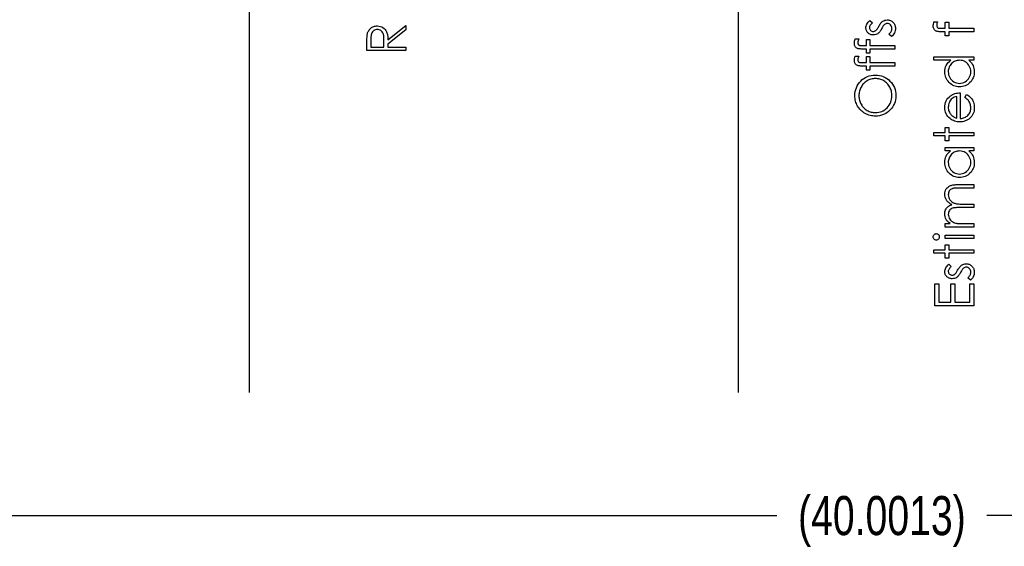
# Model space of a CAD drawing. Header units: inches. Extents: x -122 to 123, y -201 to 75.
# Tile 89 of 191: x -26.7 to -23.55, y 58.16 to 59.85. Entities that reach past the tile are written whole.
import ezdxf

# ---------------------------------------------------------------- set-up
doc = ezdxf.new("R2010")
doc.units = ezdxf.units.IN
doc.header["$MEASUREMENT"] = 0
doc.header["$PDSIZE"] = -1
doc.layers.add('DIMENSIONS', color=171, linetype='Continuous')
doc.layers.add('STATION_LINES', color=231, linetype='Continuous')
doc.styles.add('SLDTEXTSTYLE0', font='TXT', dxfattribs={"width": 0.75})
doc.dimstyles.new('SLDDIMSTYLE3', dxfattribs={"dimtxt": 0.125, "dimasz": 0.13, "dimexe": 0, "dimexo": 0.0625, "dimgap": 0.03125, "dimtad": 0, "dimtih": 1, "dimtoh": 1, "dimdec": 4, "dimrnd": 1e-09, "dimzin": 12, "dimdsep": 46, "dimtxsty": 'SLDTEXTSTYLE0', "dimsah": 1, "dimcen": 0.09, "dimadec": 0, "dimazin": 3, "dimtfac": 1, "dimtdec": 4, "dimtofl": 0, "dimtmove": 0, "dimatfit": 3, "dimfxl": 1, "dimfrac": 2, "dimtolj": 1, "dimtzin": 12, "dimarcsym": 0})

# ---------------------------------------------------------------- blocks, each defined once
blk = doc.blocks.new('_D_4')
at = {"layer": 'Defpoints', "color": 0}
for p in [(-44.7441, 62.6287), (-4.7428, 62.2104), (-44.7441, 58.2595), (-44.7441, 58.2595)]:
    blk.add_point(p, dxfattribs=at)
at = {"layer": 'DIMENSIONS', "color": 0, "lineweight": -2}
for p, q in [((-44.7441, 62.5662), (-44.7441, 58.2595)), ((-4.7428, 62.1479), (-4.7428, 58.2595)), ((-44.6141, 58.2595), (-24.2752, 58.2595)), ((-4.8728, 58.2595), (-23.6034, 58.2595))]:
    blk.add_line(p, q, dxfattribs=at)
at = {"layer": 'DIMENSIONS', "color": 0}
for points in [[(-44.6141, 58.2811), (-44.6141, 58.2378), (-44.7441, 58.2595)], [(-4.8728, 58.2378), (-4.8728, 58.2811), (-4.7428, 58.2595)]]:
    blk.add_solid(points, dxfattribs=at)
at = {"layer": 'DIMENSIONS', "color": 0, "insert": (-23.9393, 58.322), "char_height": 0.125, "attachment_point": 2, "style": 'SLDTEXTSTYLE0'}
blk.add_mtext('\\A1;(40.0013)', dxfattribs=at)

msp = doc.modelspace()

# ---------------------------------------------------------------- linework, layer by layer
at = {"color": 7, "linetype": 'Continuous', "flags": 128}
for points in [[(-23.97757, 59.84321), (-23.96973, 59.8356), (-23.96973, 59.8356), (-23.97199, 59.83359), (-23.97394, 59.83159), (-23.97559, 59.82959), (-23.97695, 59.82763), (-23.978, 59.82565), (-23.97875, 59.8237), (-23.9792, 59.82175), (-23.97935, 59.81982), (-23.97935, 59.81982), (-23.97912, 59.81747), (-23.97842, 59.81529), (-23.97727, 59.81326), (-23.97567, 59.81143), (-23.97374, 59.8099), (-23.97166, 59.80883), (-23.96943, 59.80818), (-23.96705, 59.80795), (-23.96705, 59.80795), (-23.9649, 59.80815), (-23.96282, 59.80873), (-23.96077, 59.8097), (-23.95877, 59.81106), (-23.95877, 59.81106), (-23.95774, 59.81193), (-23.95666, 59.81303), (-23.95556, 59.81434), (-23.95441, 59.81586), (-23.95321, 59.81762), (-23.95196, 59.81957), (-23.95068, 59.82172), (-23.94935, 59.8241), (-23.94935, 59.8241), (-23.9477, 59.82701), (-23.94607, 59.82966), (-23.94444, 59.83209), (-23.94282, 59.83427), (-23.94124, 59.8362), (-23.93966, 59.8379), (-23.93808, 59.83935), (-23.93653, 59.84055), (-23.93653, 59.84055), (-23.9333, 59.84241), (-23.92985, 59.84376), (-23.92624, 59.84453), (-23.92241, 59.84481), (-23.92241, 59.84481), (-23.9197, 59.84469), (-23.9171, 59.84433), (-23.9146, 59.84373), (-23.91222, 59.84291), (-23.90991, 59.84181), (-23.90773, 59.8405), (-23.90568, 59.83895), (-23.9037, 59.83715), (-23.9019, 59.83517), (-23.90035, 59.83309), (-23.89902, 59.83089), (-23.89794, 59.82856), (-23.89709, 59.82611), (-23.89649, 59.82353), (-23.89614, 59.82085), (-23.89602, 59.81804), (-23.89602, 59.81804), (-23.89622, 59.81426), (-23.89684, 59.81058), (-23.89787, 59.80697), (-23.89932, 59.80344), (-23.90112, 59.80011), (-23.90323, 59.79708), (-23.90566, 59.79435), (-23.90839, 59.79193), (-23.90839, 59.79193), (-23.91685, 59.79936), (-23.91685, 59.79936), (-23.9146, 59.80152), (-23.91264, 59.80369), (-23.91099, 59.80592), (-23.90964, 59.80815), (-23.90859, 59.81043), (-23.90784, 59.81276), (-23.90738, 59.81509), (-23.90723, 59.81747), (-23.90723, 59.81747), (-23.90751, 59.8207), (-23.90834, 59.82368), (-23.90969, 59.82641), (-23.91162, 59.82888), (-23.91389, 59.83094), (-23.91637, 59.83242), (-23.91905, 59.83329), (-23.92193, 59.83359), (-23.92193, 59.83359), (-23.92431, 59.83339), (-23.92654, 59.83282), (-23.92867, 59.83186), (-23.93065, 59.83051), (-23.93065, 59.83051), (-23.9316, 59.82964), (-23.93262, 59.82851), (-23.93373, 59.82713), (-23.93485, 59.82553), (-23.93608, 59.82368), (-23.93733, 59.82157), (-23.93866, 59.81924), (-23.94006, 59.81667), (-23.94006, 59.81667), (-23.94164, 59.81389), (-23.94322, 59.81133), (-23.94479, 59.80903), (-23.94635, 59.80692), (-23.9479, 59.80507), (-23.94945, 59.80347), (-23.951, 59.80207), (-23.95253, 59.80092), (-23.95253, 59.80092), (-23.95571, 59.79909), (-23.95912, 59.79779), (-23.96275, 59.79698), (-23.9666, 59.79673), (-23.9666, 59.79673), (-23.96913, 59.79683), (-23.97154, 59.79713), (-23.97384, 59.79766), (-23.97604, 59.79836), (-23.97815, 59.79929), (-23.98013, 59.80041), (-23.982, 59.80174), (-23.98376, 59.80327), (-23.98536, 59.80497), (-23.98674, 59.80677), (-23.98791, 59.80868), (-23.98886, 59.81068), (-23.98962, 59.81281), (-23.99014, 59.81504), (-23.99047, 59.81737), (-23.99057, 59.81982), (-23.99057, 59.81982), (-23.99037, 59.82272), (-23.98977, 59.82563), (-23.98874, 59.82856), (-23.98731, 59.83149), (-23.98548, 59.83439), (-23.98326, 59.83732), (-23.98063, 59.84028), (-23.97757, 59.84321)], [(-25.5876, 59.74705), (-25.58762, 59.77207), (-25.58762, 59.77207), (-25.58759, 59.77708), (-25.58752, 59.78168), (-25.58737, 59.78584), (-25.58719, 59.7896), (-25.58694, 59.79293), (-25.58667, 59.79583), (-25.58632, 59.79834), (-25.58592, 59.80039), (-25.58592, 59.80039), (-25.58519, 59.80312), (-25.58426, 59.80572), (-25.58316, 59.8082), (-25.58188, 59.81053), (-25.58041, 59.81273), (-25.57875, 59.81481), (-25.57693, 59.81677), (-25.57492, 59.81857), (-25.57274, 59.82022), (-25.57047, 59.82165), (-25.56806, 59.82285), (-25.56551, 59.82383), (-25.56288, 59.8246), (-25.5601, 59.82515), (-25.5572, 59.82548), (-25.55419, 59.82558), (-25.55419, 59.82558), (-25.54921, 59.82528), (-25.54455, 59.82435), (-25.54019, 59.8228), (-25.53614, 59.82065), (-25.53248, 59.81792), (-25.5293, 59.81466), (-25.5266, 59.81086), (-25.52437, 59.80655), (-25.52344, 59.80415), (-25.52261, 59.80154), (-25.52194, 59.79871), (-25.52136, 59.79566), (-25.52091, 59.79238), (-25.52059, 59.7889), (-25.52039, 59.78519), (-25.52031, 59.78126), (-25.52031, 59.78126), (-25.46262, 59.82718), (-25.46262, 59.82718), (-25.46262, 59.81331), (-25.46262, 59.81331), (-25.52031, 59.76739), (-25.52031, 59.76739), (-25.52031, 59.75827), (-25.52031, 59.75827), (-25.46262, 59.75827), (-25.46262, 59.75827), (-25.46262, 59.74705), (-25.46262, 59.74705), (-25.58762, 59.74705)], [(-25.5748, 59.75827), (-25.53313, 59.75827), (-25.53313, 59.75827), (-25.53296, 59.78116), (-25.53296, 59.78116), (-25.53298, 59.78436), (-25.53311, 59.78737), (-25.53328, 59.79015), (-25.53353, 59.79273), (-25.53386, 59.79508), (-25.53426, 59.79721), (-25.53473, 59.79914), (-25.53529, 59.80084), (-25.53661, 59.80384), (-25.53831, 59.80652), (-25.54034, 59.80883), (-25.54275, 59.81078), (-25.54538, 59.81236), (-25.54818, 59.81346), (-25.55111, 59.81414), (-25.55422, 59.81436), (-25.55422, 59.81436), (-25.55722, 59.81414), (-25.5601, 59.81346), (-25.56283, 59.81231), (-25.56543, 59.81073), (-25.56776, 59.80878), (-25.56974, 59.80655), (-25.57137, 59.80405), (-25.57264, 59.80124), (-25.57315, 59.79964), (-25.5736, 59.79781), (-25.57395, 59.79573), (-25.57425, 59.79343), (-25.5745, 59.79085), (-25.57467, 59.78804), (-25.57477, 59.78499), (-25.5748, 59.78171), (-25.5748, 59.78171), (-25.5748, 59.75827)], [(-23.77256, 59.8392), (-23.76089, 59.8392), (-23.76089, 59.8392), (-23.76212, 59.836), (-23.763, 59.83304), (-23.76352, 59.83031), (-23.7637, 59.82783), (-23.7637, 59.82783), (-23.7636, 59.82616), (-23.76335, 59.8246), (-23.7629, 59.82323), (-23.76227, 59.82197), (-23.76152, 59.82092), (-23.76074, 59.82007), (-23.75989, 59.81944), (-23.75899, 59.81904), (-23.75844, 59.81889), (-23.75769, 59.81879), (-23.75674, 59.81867), (-23.75558, 59.81859), (-23.75426, 59.81852), (-23.75275, 59.81849), (-23.75103, 59.81844), (-23.74912, 59.81844), (-23.74912, 59.81844), (-23.73645, 59.81844), (-23.73645, 59.81844), (-23.73645, 59.8376), (-23.73645, 59.8376), (-23.72524, 59.8376), (-23.72524, 59.8376), (-23.72524, 59.81842), (-23.72524, 59.81842), (-23.64511, 59.81837), (-23.64511, 59.81837), (-23.64511, 59.80715), (-23.64511, 59.80715), (-23.72524, 59.80715), (-23.72524, 59.80715), (-23.72524, 59.79433), (-23.72524, 59.79433), (-23.73645, 59.79433), (-23.73645, 59.79433), (-23.73645, 59.80715), (-23.73645, 59.80715), (-23.75105, 59.80715), (-23.75105, 59.80715), (-23.75348, 59.80718), (-23.75571, 59.80728), (-23.75779, 59.8074), (-23.75967, 59.8076), (-23.76137, 59.80785), (-23.7629, 59.80818), (-23.76422, 59.80853), (-23.7654, 59.80895), (-23.76743, 59.81), (-23.76926, 59.81138), (-23.77088, 59.81306), (-23.77231, 59.81506), (-23.77344, 59.81734), (-23.77426, 59.81985), (-23.77474, 59.82257), (-23.77492, 59.82553), (-23.77492, 59.82553), (-23.77477, 59.82853), (-23.77431, 59.83181), (-23.77359, 59.83537), (-23.77256, 59.8392)], [(-24.02507, 59.78391), (-24.0134, 59.78391), (-24.0134, 59.78391), (-24.01463, 59.78071), (-24.01551, 59.77775), (-24.01603, 59.77502), (-24.01621, 59.77254), (-24.01621, 59.77254), (-24.01611, 59.77087), (-24.01586, 59.76931), (-24.01541, 59.76794), (-24.01478, 59.76669), (-24.01403, 59.76563), (-24.01325, 59.76478), (-24.0124, 59.76416), (-24.0115, 59.76376), (-24.01095, 59.76361), (-24.0102, 59.76351), (-24.00925, 59.76338), (-24.0081, 59.7633), (-24.00677, 59.76323), (-24.00527, 59.7632), (-24.00354, 59.76315), (-24.00164, 59.76315), (-24.00164, 59.76315), (-23.98896, 59.76315), (-23.98896, 59.76315), (-23.98896, 59.78231), (-23.98896, 59.78231), (-23.97775, 59.78231), (-23.97775, 59.78231), (-23.97775, 59.76313), (-23.97775, 59.76313), (-23.89762, 59.76308), (-23.89762, 59.76308), (-23.89762, 59.75186), (-23.89762, 59.75186), (-23.97775, 59.75186), (-23.97775, 59.75186), (-23.97775, 59.73904), (-23.97775, 59.73904), (-23.98896, 59.73904), (-23.98896, 59.73904), (-23.98896, 59.75186), (-23.98896, 59.75186), (-24.00356, 59.75186), (-24.00356, 59.75186), (-24.00599, 59.75189), (-24.00822, 59.75199), (-24.0103, 59.75211), (-24.01218, 59.75231), (-24.01388, 59.75256), (-24.01541, 59.75289), (-24.01673, 59.75324), (-24.01791, 59.75366), (-24.01994, 59.75472), (-24.02177, 59.75609), (-24.0234, 59.75777), (-24.02482, 59.75977), (-24.02595, 59.76205), (-24.02678, 59.76456), (-24.02725, 59.76729), (-24.02743, 59.77024), (-24.02743, 59.77024), (-24.02728, 59.77325), (-24.02683, 59.77653), (-24.0261, 59.78008), (-24.02507, 59.78391)], [(-24.02507, 59.72943), (-24.0134, 59.72943), (-24.0134, 59.72943), (-24.01463, 59.72622), (-24.01551, 59.72327), (-24.01603, 59.72054), (-24.01621, 59.71806), (-24.01621, 59.71806), (-24.01611, 59.71638), (-24.01586, 59.71483), (-24.01541, 59.71345), (-24.01478, 59.7122), (-24.01403, 59.71115), (-24.01325, 59.7103), (-24.0124, 59.70967), (-24.0115, 59.70927), (-24.01095, 59.70912), (-24.0102, 59.70902), (-24.00925, 59.70889), (-24.0081, 59.70882), (-24.00677, 59.70874), (-24.00527, 59.70872), (-24.00354, 59.70867), (-24.00164, 59.70867), (-24.00164, 59.70867), (-23.98896, 59.70867), (-23.98896, 59.70867), (-23.98896, 59.72782), (-23.98896, 59.72782), (-23.97775, 59.72782), (-23.97775, 59.72782), (-23.97775, 59.70864), (-23.97775, 59.70864), (-23.89762, 59.70859), (-23.89762, 59.70859), (-23.89762, 59.69737), (-23.89762, 59.69737), (-23.97775, 59.69737), (-23.97775, 59.69737), (-23.97775, 59.68455), (-23.97775, 59.68455), (-23.98896, 59.68455), (-23.98896, 59.68455), (-23.98896, 59.69737), (-23.98896, 59.69737), (-24.00356, 59.69737), (-24.00356, 59.69737), (-24.00599, 59.6974), (-24.00822, 59.6975), (-24.0103, 59.69762), (-24.01218, 59.69783), (-24.01388, 59.69808), (-24.01541, 59.6984), (-24.01673, 59.69875), (-24.01791, 59.69918), (-24.01994, 59.70023), (-24.02177, 59.70161), (-24.0234, 59.70328), (-24.02482, 59.70529), (-24.02595, 59.70757), (-24.02678, 59.71007), (-24.02725, 59.7128), (-24.02743, 59.71575), (-24.02743, 59.71575), (-24.02728, 59.71876), (-24.02683, 59.72204), (-24.0261, 59.72559), (-24.02507, 59.72943)], [(-23.77331, 59.72702), (-23.64511, 59.72702), (-23.64511, 59.72702), (-23.64511, 59.7158), (-23.64511, 59.7158), (-23.66091, 59.7158), (-23.66091, 59.7158), (-23.6567, 59.71192), (-23.65307, 59.70784), (-23.65009, 59.70348), (-23.64769, 59.69893), (-23.64586, 59.69414), (-23.64456, 59.68916), (-23.64376, 59.68393), (-23.64351, 59.67849), (-23.64351, 59.67849), (-23.64373, 59.67366), (-23.64438, 59.669), (-23.64546, 59.66452), (-23.64696, 59.66021), (-23.64891, 59.65611), (-23.65129, 59.65215), (-23.6541, 59.6484), (-23.65735, 59.64482), (-23.66091, 59.64154), (-23.66464, 59.63871), (-23.66857, 59.63633), (-23.6727, 59.63435), (-23.67701, 59.63282), (-23.68149, 59.63174), (-23.68617, 59.63109), (-23.69103, 59.63087), (-23.69103, 59.63087), (-23.69579, 59.63109), (-23.7004, 59.63174), (-23.7048, 59.63285), (-23.70906, 59.6344), (-23.71312, 59.63638), (-23.717, 59.63878), (-23.72073, 59.64164), (-23.72426, 59.64494), (-23.72749, 59.64855), (-23.73029, 59.65235), (-23.73267, 59.65631), (-23.7346, 59.66047), (-23.73613, 59.6648), (-23.73721, 59.6693), (-23.73783, 59.67399), (-23.73806, 59.67884), (-23.73806, 59.67884), (-23.73776, 59.68443), (-23.73685, 59.68974), (-23.73535, 59.69477), (-23.73325, 59.69953), (-23.73052, 59.70401), (-23.72721, 59.70824), (-23.72328, 59.71215), (-23.71878, 59.7158), (-23.71878, 59.7158), (-23.77331, 59.7158), (-23.77331, 59.7158), (-23.77331, 59.72702)], [(-23.72684, 59.679), (-23.72654, 59.67409), (-23.72566, 59.66938), (-23.72418, 59.66487), (-23.72213, 59.66054), (-23.71953, 59.65653), (-23.71647, 59.65295), (-23.71292, 59.6498), (-23.70891, 59.64707), (-23.7046, 59.64489), (-23.70015, 59.64334), (-23.69559, 59.64239), (-23.69091, 59.64209), (-23.69091, 59.64209), (-23.68625, 59.64241), (-23.68169, 59.64334), (-23.67726, 59.64492), (-23.6729, 59.64712), (-23.66885, 59.64987), (-23.66524, 59.65303), (-23.66213, 59.65663), (-23.65951, 59.66067), (-23.6574, 59.665), (-23.65592, 59.66948), (-23.65502, 59.67411), (-23.65472, 59.67889), (-23.65472, 59.67889), (-23.65502, 59.68375), (-23.6559, 59.68849), (-23.6574, 59.69307), (-23.65948, 59.69752), (-23.66206, 59.70166), (-23.66506, 59.70531), (-23.66847, 59.70842), (-23.67233, 59.71105), (-23.67651, 59.71312), (-23.68094, 59.71463), (-23.68562, 59.7155), (-23.69058, 59.7158), (-23.69058, 59.7158), (-23.69436, 59.71563), (-23.69799, 59.71513), (-23.70147, 59.7143), (-23.70478, 59.71315), (-23.70793, 59.71165), (-23.71094, 59.70982), (-23.71377, 59.70767), (-23.71645, 59.70516), (-23.71888, 59.70243), (-23.721, 59.69955), (-23.72278, 59.6965), (-23.72423, 59.69332), (-23.72539, 59.68996), (-23.72619, 59.68646), (-23.72669, 59.6828), (-23.72684, 59.679)], [(-24.02582, 59.60202), (-24.02552, 59.60896), (-24.02465, 59.61559), (-24.02317, 59.62195), (-24.02109, 59.62804), (-24.01841, 59.63382), (-24.01516, 59.63931), (-24.0113, 59.64451), (-24.00687, 59.64942), (-24.00199, 59.6539), (-23.99683, 59.65779), (-23.99139, 59.66107), (-23.98571, 59.66375), (-23.97973, 59.66585), (-23.97349, 59.66733), (-23.96695, 59.66823), (-23.96017, 59.66853), (-23.96017, 59.66853), (-23.95343, 59.66823), (-23.94695, 59.66733), (-23.94074, 59.66585), (-23.93478, 59.66377), (-23.92909, 59.66109), (-23.92366, 59.65781), (-23.91848, 59.65393), (-23.91357, 59.64947), (-23.90909, 59.64459), (-23.90518, 59.63943), (-23.9019, 59.63402), (-23.8992, 59.62834), (-23.89712, 59.6224), (-23.89562, 59.61622), (-23.89471, 59.60976), (-23.89441, 59.60302), (-23.89441, 59.60302), (-23.89471, 59.59624), (-23.89562, 59.5897), (-23.89709, 59.58344), (-23.89917, 59.57746), (-23.90185, 59.57175), (-23.90513, 59.56629), (-23.90901, 59.56111), (-23.91347, 59.5562), (-23.91835, 59.55172), (-23.92349, 59.54786), (-23.92889, 59.54458), (-23.93453, 59.5419), (-23.94041, 59.5398), (-23.94655, 59.53832), (-23.95293, 59.53742), (-23.95957, 59.53712), (-23.95957, 59.53712), (-23.96403, 59.53724), (-23.96841, 59.53767), (-23.97271, 59.53834), (-23.97695, 59.5393), (-23.98108, 59.54052), (-23.98513, 59.542), (-23.98912, 59.54378), (-23.993, 59.54581), (-23.99675, 59.54809), (-24.00028, 59.55056), (-24.00361, 59.55322), (-24.00672, 59.5561), (-24.00962, 59.55915), (-24.01233, 59.56241), (-24.01483, 59.56586), (-24.01711, 59.56952), (-24.01916, 59.57333), (-24.02092, 59.57718), (-24.02242, 59.58114), (-24.02365, 59.58517), (-24.0246, 59.58925), (-24.02527, 59.59343), (-24.0257, 59.59769), (-24.02582, 59.60202)], [(-24.013, 59.60257), (-24.0129, 59.59902), (-24.01255, 59.59551), (-24.012, 59.59206), (-24.01123, 59.58865), (-24.01022, 59.5853), (-24.009, 59.58196), (-24.00754, 59.57871), (-24.00587, 59.57548), (-24.00399, 59.57237), (-24.00199, 59.56944), (-23.99981, 59.56669), (-23.99748, 59.56411), (-23.995, 59.56171), (-23.99235, 59.55945), (-23.98957, 59.5574), (-23.98661, 59.55552), (-23.98353, 59.55384), (-23.98038, 59.55237), (-23.97715, 59.55114), (-23.97379, 59.55014), (-23.97039, 59.54934), (-23.96688, 59.54879), (-23.9633, 59.54844), (-23.95962, 59.54834), (-23.95962, 59.54834), (-23.95421, 59.54859), (-23.94903, 59.54934), (-23.94407, 59.55056), (-23.93929, 59.55232), (-23.93475, 59.55455), (-23.93042, 59.55728), (-23.92631, 59.56051), (-23.92241, 59.56424), (-23.91885, 59.56832), (-23.91577, 59.5726), (-23.91317, 59.57708), (-23.91102, 59.58176), (-23.90936, 59.58667), (-23.90819, 59.59176), (-23.90746, 59.59706), (-23.90723, 59.60257), (-23.90723, 59.60257), (-23.90733, 59.60628), (-23.90766, 59.60991), (-23.90821, 59.61349), (-23.90899, 59.617), (-23.90996, 59.62043), (-23.91117, 59.62378), (-23.91259, 59.62706), (-23.91422, 59.63029), (-23.91605, 59.6334), (-23.91803, 59.63633), (-23.92015, 59.63906), (-23.92246, 59.64164), (-23.92494, 59.64404), (-23.92757, 59.64627), (-23.93035, 59.6483), (-23.9333, 59.65017), (-23.93636, 59.65185), (-23.93951, 59.6533), (-23.94274, 59.65453), (-23.94607, 59.65553), (-23.94948, 59.65631), (-23.95296, 59.65686), (-23.95654, 59.65721), (-23.96019, 59.65731), (-23.96019, 59.65731), (-23.96382, 59.65721), (-23.96738, 59.65686), (-23.97084, 59.65631), (-23.97422, 59.65553), (-23.9775, 59.65453), (-23.98068, 59.6533), (-23.98378, 59.65185), (-23.98681, 59.65017), (-23.98972, 59.6483), (-23.99247, 59.64624), (-23.99507, 59.64399), (-23.99753, 59.64159), (-23.99983, 59.63898), (-24.00199, 59.63618), (-24.00401, 59.63322), (-24.00587, 59.63007), (-24.00754, 59.62681), (-24.009, 59.62348), (-24.01022, 59.62013), (-24.01123, 59.61672), (-24.012, 59.61324), (-24.01255, 59.60973), (-24.0129, 59.60618), (-24.013, 59.60257)], [(-23.67395, 59.59686), (-23.66872, 59.60683), (-23.66872, 59.60683), (-23.66454, 59.60438), (-23.66078, 59.60175), (-23.65745, 59.59894), (-23.65455, 59.59594), (-23.65199, 59.59276), (-23.64979, 59.5894), (-23.64789, 59.58582), (-23.64633, 59.58206), (-23.64511, 59.57808), (-23.64421, 59.57385), (-23.64368, 59.56937), (-23.64351, 59.56464), (-23.64351, 59.56464), (-23.64373, 59.55938), (-23.64441, 59.55442), (-23.64553, 59.54976), (-23.64711, 59.54538), (-23.64914, 59.54132), (-23.65162, 59.53754), (-23.65455, 59.53404), (-23.65793, 59.53086), (-23.66158, 59.528), (-23.66537, 59.52552), (-23.66927, 59.52345), (-23.67328, 59.52174), (-23.67743, 59.52039), (-23.68167, 59.51944), (-23.68605, 59.51889), (-23.69053, 59.51869), (-23.69053, 59.51869), (-23.69474, 59.51886), (-23.69884, 59.51934), (-23.70283, 59.52017), (-23.70671, 59.52132), (-23.71046, 59.5228), (-23.71409, 59.5246), (-23.71762, 59.52675), (-23.72103, 59.52921), (-23.72103, 59.52921), (-23.72501, 59.53269), (-23.72847, 59.53644), (-23.7314, 59.54047), (-23.7338, 59.54481), (-23.73565, 59.54941), (-23.73698, 59.5543), (-23.73778, 59.55945), (-23.73806, 59.56491), (-23.73806, 59.56491), (-23.73778, 59.57052), (-23.73693, 59.57586), (-23.73553, 59.58089), (-23.73355, 59.58562), (-23.73105, 59.59008), (-23.72794, 59.59423), (-23.72428, 59.59812), (-23.72008, 59.6017), (-23.72008, 59.6017), (-23.7168, 59.604), (-23.71334, 59.60598), (-23.70966, 59.60768), (-23.7058, 59.60906), (-23.70175, 59.61016), (-23.69749, 59.61096), (-23.69303, 59.61144), (-23.68838, 59.61164), (-23.68838, 59.61164), (-23.68838, 59.52991), (-23.68838, 59.52991), (-23.68477, 59.53013), (-23.68132, 59.53063), (-23.67804, 59.53143), (-23.67493, 59.53254), (-23.672, 59.53389), (-23.66922, 59.53554), (-23.66662, 59.53749), (-23.66416, 59.53972), (-23.66196, 59.54218), (-23.66003, 59.54476), (-23.6584, 59.54748), (-23.65708, 59.55036), (-23.65605, 59.55337), (-23.65532, 59.55652), (-23.65487, 59.5598), (-23.65472, 59.56323), (-23.65472, 59.56323), (-23.65485, 59.56659), (-23.65525, 59.56987), (-23.65592, 59.57313), (-23.65688, 59.57633), (-23.65803, 59.57941), (-23.65936, 59.58224), (-23.66086, 59.58482), (-23.66254, 59.58717), (-23.66456, 59.58945), (-23.66714, 59.59183), (-23.67027, 59.59431), (-23.67395, 59.59686)], [(-23.69959, 59.60042), (-23.70403, 59.59909), (-23.70796, 59.59746), (-23.71146, 59.59559), (-23.71447, 59.59343), (-23.71712, 59.59098), (-23.71948, 59.58812), (-23.72161, 59.58492), (-23.72343, 59.58134), (-23.72491, 59.57753), (-23.72599, 59.5736), (-23.72661, 59.56959), (-23.72684, 59.56549), (-23.72684, 59.56549), (-23.72671, 59.56213), (-23.72631, 59.55888), (-23.72564, 59.55575), (-23.72468, 59.55277), (-23.72348, 59.54986), (-23.72203, 59.54711), (-23.72028, 59.54448), (-23.71827, 59.54195), (-23.71827, 59.54195), (-23.71662, 59.5402), (-23.71477, 59.53857), (-23.71274, 59.53704), (-23.71049, 59.53564), (-23.70806, 59.53434), (-23.70543, 59.53314), (-23.70262, 59.53206), (-23.69959, 59.53108), (-23.69959, 59.53108), (-23.69959, 59.60042)], [(-23.77331, 59.47382), (-23.77331, 59.48503), (-23.77331, 59.48503), (-23.73645, 59.48503), (-23.73645, 59.48503), (-23.73645, 59.50106), (-23.73645, 59.50106), (-23.72524, 59.50106), (-23.72524, 59.50106), (-23.72524, 59.48503), (-23.72524, 59.48503), (-23.64511, 59.48503), (-23.64511, 59.48503), (-23.64511, 59.47382), (-23.64511, 59.47382), (-23.72524, 59.47382), (-23.72524, 59.47382), (-23.72524, 59.45779), (-23.72524, 59.45779), (-23.73645, 59.45779), (-23.73645, 59.45779), (-23.73645, 59.47382), (-23.73645, 59.47382), (-23.77331, 59.47382)], [(-23.73645, 59.43696), (-23.64511, 59.43696), (-23.64511, 59.43696), (-23.64511, 59.42574), (-23.64511, 59.42574), (-23.66091, 59.42574), (-23.66091, 59.42574), (-23.6567, 59.42186), (-23.65307, 59.41778), (-23.65009, 59.41342), (-23.64769, 59.40886), (-23.64586, 59.40408), (-23.64456, 59.3991), (-23.64376, 59.39386), (-23.64351, 59.38843), (-23.64351, 59.38843), (-23.64373, 59.3836), (-23.64438, 59.37894), (-23.64546, 59.37446), (-23.64696, 59.37015), (-23.64891, 59.36604), (-23.65129, 59.36209), (-23.6541, 59.35833), (-23.65735, 59.35475), (-23.66091, 59.35147), (-23.66464, 59.34864), (-23.66857, 59.34626), (-23.6727, 59.34428), (-23.67701, 59.34276), (-23.68149, 59.34168), (-23.68617, 59.34103), (-23.69103, 59.3408), (-23.69103, 59.3408), (-23.69579, 59.34103), (-23.7004, 59.34168), (-23.7048, 59.34278), (-23.70906, 59.34433), (-23.71312, 59.34631), (-23.717, 59.34872), (-23.72073, 59.35157), (-23.72426, 59.35488), (-23.72749, 59.35848), (-23.73029, 59.36229), (-23.73267, 59.36624), (-23.7346, 59.3704), (-23.73613, 59.37473), (-23.73721, 59.37924), (-23.73783, 59.38392), (-23.73806, 59.38878), (-23.73806, 59.38878), (-23.73778, 59.39436), (-23.73695, 59.39967), (-23.73555, 59.40471), (-23.73362, 59.40946), (-23.73107, 59.41395), (-23.72789, 59.41818), (-23.72403, 59.42208), (-23.71955, 59.42574), (-23.71955, 59.42574), (-23.73645, 59.42574), (-23.73645, 59.42574), (-23.73645, 59.43696)], [(-23.72684, 59.38893), (-23.72654, 59.38402), (-23.72566, 59.37932), (-23.72418, 59.37481), (-23.72213, 59.37048), (-23.71953, 59.36647), (-23.71647, 59.36289), (-23.71292, 59.35973), (-23.70891, 59.357), (-23.7046, 59.35483), (-23.70015, 59.35327), (-23.69559, 59.35232), (-23.69091, 59.35202), (-23.69091, 59.35202), (-23.68625, 59.35235), (-23.68169, 59.35327), (-23.67726, 59.35485), (-23.6729, 59.35705), (-23.66885, 59.35981), (-23.66524, 59.36296), (-23.66213, 59.36657), (-23.65951, 59.3706), (-23.6574, 59.37493), (-23.65592, 59.37942), (-23.65502, 59.38405), (-23.65472, 59.38883), (-23.65472, 59.38883), (-23.65502, 59.39369), (-23.6559, 59.39842), (-23.6574, 59.403), (-23.65948, 59.40746), (-23.66206, 59.41159), (-23.66506, 59.41525), (-23.66847, 59.41835), (-23.67233, 59.42098), (-23.67651, 59.42306), (-23.68094, 59.42456), (-23.68562, 59.42544), (-23.69058, 59.42574), (-23.69058, 59.42574), (-23.69436, 59.42556), (-23.69799, 59.42506), (-23.70147, 59.42424), (-23.70478, 59.42309), (-23.70793, 59.42158), (-23.71094, 59.41976), (-23.71377, 59.4176), (-23.71645, 59.4151), (-23.71888, 59.41237), (-23.721, 59.40949), (-23.72278, 59.40643), (-23.72423, 59.40325), (-23.72539, 59.3999), (-23.72619, 59.39639), (-23.72669, 59.39274), (-23.72684, 59.38893)], [(-23.73645, 59.18215), (-23.73645, 59.19337), (-23.73645, 59.19337), (-23.72058, 59.19337), (-23.72058, 59.19337), (-23.72468, 59.19647), (-23.72819, 59.19963), (-23.7311, 59.20281), (-23.73342, 59.20604), (-23.73342, 59.20604), (-23.73545, 59.21057), (-23.7369, 59.21523), (-23.73776, 59.21999), (-23.73806, 59.22487), (-23.73806, 59.22487), (-23.73788, 59.22817), (-23.73741, 59.23138), (-23.73658, 59.23451), (-23.73543, 59.23754), (-23.734, 59.24042), (-23.73237, 59.243), (-23.73052, 59.24533), (-23.72847, 59.24735), (-23.72606, 59.24918), (-23.72316, 59.25091), (-23.71983, 59.25249), (-23.716, 59.25394), (-23.716, 59.25394), (-23.71863, 59.25544), (-23.72108, 59.25704), (-23.72338, 59.25875), (-23.72551, 59.26053), (-23.72749, 59.2624), (-23.72932, 59.26436), (-23.73097, 59.26641), (-23.73245, 59.26856), (-23.7349, 59.27302), (-23.73665, 59.27768), (-23.73771, 59.28246), (-23.73806, 59.28744), (-23.73806, 59.28744), (-23.73776, 59.29203), (-23.73688, 59.29633), (-23.7354, 59.30036), (-23.73332, 59.30412), (-23.73072, 59.3075), (-23.72764, 59.31043), (-23.72408, 59.31288), (-23.72008, 59.31486), (-23.71782, 59.31569), (-23.71529, 59.31639), (-23.71249, 59.31699), (-23.70944, 59.31749), (-23.70613, 59.31787), (-23.70255, 59.31814), (-23.69869, 59.31832), (-23.69459, 59.31837), (-23.69459, 59.31837), (-23.64511, 59.31837), (-23.64511, 59.31837), (-23.64511, 59.30715), (-23.64511, 59.30715), (-23.69464, 59.30715), (-23.69464, 59.30715), (-23.69814, 59.30713), (-23.70137, 59.30702), (-23.7043, 59.30685), (-23.70696, 59.30662), (-23.70934, 59.30632), (-23.71141, 59.30595), (-23.71322, 59.30552), (-23.71472, 59.30502), (-23.71732, 59.30377), (-23.71965, 59.30214), (-23.72171, 59.30014), (-23.72351, 59.29776), (-23.72496, 59.29508), (-23.72601, 59.29213), (-23.72664, 59.28895), (-23.72684, 59.28549), (-23.72684, 59.28549), (-23.72651, 59.28126), (-23.72559, 59.27723), (-23.72401, 59.27335), (-23.72183, 59.26967), (-23.71913, 59.26631), (-23.716, 59.26346), (-23.71244, 59.26108), (-23.70848, 59.25917), (-23.70623, 59.2584), (-23.70363, 59.25772), (-23.70067, 59.25717), (-23.69734, 59.25669), (-23.69371, 59.25634), (-23.6897, 59.25607), (-23.68535, 59.25592), (-23.68064, 59.25587), (-23.68064, 59.25587), (-23.64511, 59.25587), (-23.64511, 59.25587), (-23.64511, 59.24465), (-23.64511, 59.24465), (-23.69156, 59.24465), (-23.69156, 59.24465), (-23.69549, 59.24463), (-23.69912, 59.24452), (-23.7024, 59.24435), (-23.70535, 59.24412), (-23.70798, 59.24382), (-23.71026, 59.24347), (-23.71224, 59.24305), (-23.71387, 59.24255), (-23.71667, 59.24132), (-23.71918, 59.23969), (-23.72138, 59.23766), (-23.72331, 59.23526), (-23.72486, 59.23256), (-23.72596, 59.22958), (-23.72661, 59.22637), (-23.72684, 59.22292), (-23.72684, 59.22292), (-23.72654, 59.21886), (-23.72561, 59.21493), (-23.72408, 59.21112), (-23.72196, 59.20747), (-23.7193, 59.20411), (-23.71622, 59.20121), (-23.71274, 59.19878), (-23.70883, 59.19682), (-23.70663, 59.19602), (-23.70415, 59.19532), (-23.7014, 59.19472), (-23.69837, 59.19424), (-23.69509, 59.19384), (-23.69151, 59.19359), (-23.68768, 59.19342), (-23.68354, 59.19337), (-23.68354, 59.19337), (-23.64511, 59.19337), (-23.64511, 59.19337), (-23.64511, 59.18215), (-23.64511, 59.18215), (-23.73645, 59.18215)], [(-23.77491, 59.15085), (-23.77474, 59.15293), (-23.77421, 59.15486), (-23.77331, 59.15663), (-23.77209, 59.15824), (-23.77061, 59.15959), (-23.76896, 59.16054), (-23.76718, 59.16112), (-23.76525, 59.16132), (-23.76525, 59.16132), (-23.76337, 59.16112), (-23.76162, 59.16054), (-23.75999, 59.15959), (-23.75851, 59.15824), (-23.75729, 59.15663), (-23.75639, 59.15486), (-23.75586, 59.15293), (-23.75568, 59.15085), (-23.75568, 59.15085), (-23.75586, 59.1488), (-23.75639, 59.14692), (-23.75729, 59.14514), (-23.75851, 59.14354), (-23.75999, 59.14221), (-23.76162, 59.14126), (-23.76337, 59.14068), (-23.76525, 59.14048), (-23.76525, 59.14048), (-23.76718, 59.14068), (-23.76896, 59.14126), (-23.77061, 59.14221), (-23.77209, 59.14354), (-23.77331, 59.14514), (-23.77421, 59.14692), (-23.77474, 59.1488), (-23.77492, 59.15085)], [(-23.73645, 59.14529), (-23.73645, 59.15651), (-23.73645, 59.15651), (-23.64511, 59.15651), (-23.64511, 59.15651), (-23.64511, 59.14529), (-23.64511, 59.14529), (-23.73645, 59.14529)], [(-23.77331, 59.09882), (-23.77331, 59.11003), (-23.77331, 59.11003), (-23.73645, 59.11003), (-23.73645, 59.11003), (-23.73645, 59.12606), (-23.73645, 59.12606), (-23.72524, 59.12606), (-23.72524, 59.12606), (-23.72524, 59.11003), (-23.72524, 59.11003), (-23.64511, 59.11003), (-23.64511, 59.11003), (-23.64511, 59.09882), (-23.64511, 59.09882), (-23.72524, 59.09882), (-23.72524, 59.09882), (-23.72524, 59.08279), (-23.72524, 59.08279), (-23.73645, 59.08279), (-23.73645, 59.08279), (-23.73645, 59.09882), (-23.73645, 59.09882), (-23.77331, 59.09882)], [(-23.72505, 59.06356), (-23.71722, 59.05595), (-23.71722, 59.05595), (-23.71948, 59.05394), (-23.72143, 59.05194), (-23.72308, 59.04994), (-23.72443, 59.04799), (-23.72549, 59.04601), (-23.72624, 59.04405), (-23.72669, 59.0421), (-23.72684, 59.04017), (-23.72684, 59.04017), (-23.72661, 59.03782), (-23.72591, 59.03564), (-23.72476, 59.03361), (-23.72316, 59.03178), (-23.72123, 59.03026), (-23.71915, 59.02918), (-23.71692, 59.02853), (-23.71454, 59.0283), (-23.71454, 59.0283), (-23.71239, 59.0285), (-23.71031, 59.02908), (-23.70826, 59.03006), (-23.70626, 59.03141), (-23.70626, 59.03141), (-23.70523, 59.03229), (-23.70415, 59.03339), (-23.70305, 59.03469), (-23.7019, 59.03622), (-23.7007, 59.03797), (-23.69944, 59.03992), (-23.69817, 59.04208), (-23.69684, 59.04445), (-23.69684, 59.04445), (-23.69519, 59.04736), (-23.69356, 59.05001), (-23.69193, 59.05244), (-23.6903, 59.05462), (-23.68873, 59.05655), (-23.68715, 59.05825), (-23.68557, 59.0597), (-23.68402, 59.06091), (-23.68402, 59.06091), (-23.68079, 59.06276), (-23.67733, 59.06411), (-23.67373, 59.06489), (-23.6699, 59.06516), (-23.6699, 59.06516), (-23.66719, 59.06504), (-23.66459, 59.06469), (-23.66208, 59.06409), (-23.65971, 59.06326), (-23.6574, 59.06216), (-23.65522, 59.06086), (-23.65317, 59.0593), (-23.65119, 59.0575), (-23.64939, 59.05552), (-23.64784, 59.05344), (-23.64651, 59.05124), (-23.64543, 59.04891), (-23.64458, 59.04646), (-23.64398, 59.04388), (-23.64363, 59.0412), (-23.64351, 59.0384), (-23.64351, 59.0384), (-23.64371, 59.03461), (-23.64433, 59.03093), (-23.64536, 59.02733), (-23.64681, 59.0238), (-23.64861, 59.02047), (-23.65072, 59.01744), (-23.65315, 59.01471), (-23.65587, 59.01228), (-23.65587, 59.01228), (-23.66434, 59.01972), (-23.66434, 59.01972), (-23.66208, 59.02187), (-23.66013, 59.02405), (-23.65848, 59.02628), (-23.65713, 59.0285), (-23.65608, 59.03078), (-23.65532, 59.03311), (-23.65487, 59.03544), (-23.65472, 59.03782), (-23.65472, 59.03782), (-23.655, 59.04105), (-23.65582, 59.04403), (-23.65718, 59.04676), (-23.65911, 59.04924), (-23.66138, 59.05129), (-23.66386, 59.05277), (-23.66654, 59.05364), (-23.66942, 59.05394), (-23.66942, 59.05394), (-23.6718, 59.05374), (-23.67403, 59.05317), (-23.67616, 59.05222), (-23.67814, 59.05087), (-23.67814, 59.05087), (-23.67909, 59.04999), (-23.68011, 59.04886), (-23.68122, 59.04748), (-23.68234, 59.04588), (-23.68357, 59.04403), (-23.68482, 59.04193), (-23.68615, 59.0396), (-23.68755, 59.03702), (-23.68755, 59.03702), (-23.68913, 59.03424), (-23.69071, 59.03168), (-23.69228, 59.02938), (-23.69384, 59.02728), (-23.69539, 59.02542), (-23.69694, 59.02382), (-23.69849, 59.02242), (-23.70002, 59.02127), (-23.70002, 59.02127), (-23.7032, 59.01944), (-23.70661, 59.01814), (-23.71024, 59.01734), (-23.71409, 59.01709), (-23.71409, 59.01709), (-23.71662, 59.01719), (-23.71903, 59.01749), (-23.72133, 59.01801), (-23.72353, 59.01871), (-23.72564, 59.01964), (-23.72761, 59.02077), (-23.72949, 59.02209), (-23.73125, 59.02362), (-23.73285, 59.02532), (-23.73423, 59.02713), (-23.7354, 59.02903), (-23.73635, 59.03103), (-23.7371, 59.03316), (-23.73763, 59.03539), (-23.73796, 59.03772), (-23.73806, 59.04017), (-23.73806, 59.04017), (-23.73786, 59.04308), (-23.73726, 59.04598), (-23.73623, 59.04891), (-23.7348, 59.05184), (-23.73297, 59.05475), (-23.73074, 59.05768), (-23.72812, 59.06063), (-23.72506, 59.06356)], [(-23.7701, 58.93055), (-23.77011, 59.00106), (-23.77011, 59.00106), (-23.75729, 59.00106), (-23.75729, 59.00106), (-23.75729, 58.94177), (-23.75729, 58.94177), (-23.71883, 58.94177), (-23.71883, 58.94177), (-23.71883, 59.00106), (-23.71883, 59.00106), (-23.70601, 59.00106), (-23.70601, 59.00106), (-23.70601, 58.94177), (-23.70601, 58.94177), (-23.65793, 58.94177), (-23.65793, 58.94177), (-23.65793, 59.00106), (-23.65793, 59.00106), (-23.64511, 59.00106), (-23.64511, 59.00106), (-23.64511, 58.93055), (-23.64511, 58.93055), (-23.77011, 58.93055)]]:
    msp.add_lwpolyline(points, dxfattribs=at)
at = {"layer": 'STATION_LINES'}
for p, q in [((-25.96283, 58.65316), (-25.96283, 64.17173)), ((-24.39783, 58.65316), (-24.39783, 64.17173))]:
    msp.add_line(p, q, dxfattribs=at)

# ---------------------------------------------------------------- dimensions: what is measured, and where the dimension line sits
at = {"layer": 'DIMENSIONS'}
dim = msp.add_linear_dim(base=(-44.74409, 58.25945), p1=(-4.74283, 62.21037), p2=(-44.74409, 62.62869), text='(<>)', dimstyle='SLDDIMSTYLE3', dxfattribs=at)
dim.commit()
dim.dimension.update_dxf_attribs({"geometry": '_D_4', "text_midpoint": (-23.93931, 58.25945), "dimtype": 160})

doc.saveas('drawing.dxf')
